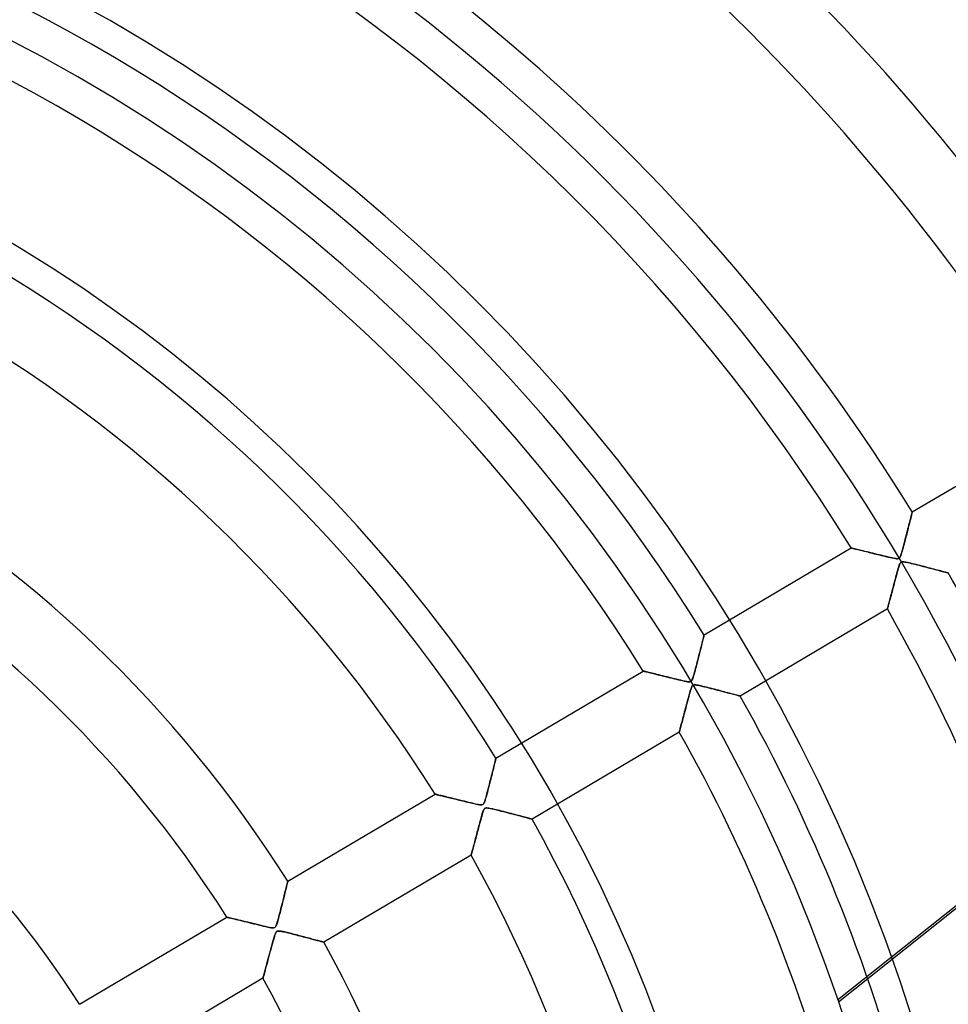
# Model space of a CAD drawing. Header units: millimetres. Extents: x -790 to 790, y -790 to 790.
# Tile 44 of 54: x 111 to 242, y 76 to 215. Entities that reach past the tile are written whole.
import ezdxf

# ---------------------------------------------------------------- set-up
doc = ezdxf.new("R2010")
doc.units = ezdxf.units.MM
doc.layers.add('HIDDEN', color=7, linetype='Continuous')
doc.layers.add('THICK', color=7, linetype='Continuous')

msp = doc.modelspace()

# ---------------------------------------------------------------- linework, layer by layer
at = {"layer": 'HIDDEN'}
for p, q in [((226, 76.84), (338.33, 166.42)), ((236.52, 145.69), (257.29, 157.97)), ((236.17, 144.26), (236.22, 144.47)), ((236.26, 144.62), (236.2, 144.4)), ((236.22, 144.47), (236.27, 144.66)), ((236.31, 144.83), (236.26, 144.62)), ((236.27, 144.66), (236.31, 144.84)), ((236.35, 145.02), (236.31, 144.83)), ((236.31, 144.84), (236.35, 145.01)), ((236.4, 145.19), (236.35, 145.02)), ((236.35, 145.01), (236.39, 145.16)), ((236.39, 145.16), (236.42, 145.29)), ((236.43, 145.33), (236.4, 145.19)), ((236.42, 145.29), (236.45, 145.41)), ((236.46, 145.46), (236.43, 145.33)), ((236.45, 145.41), (236.48, 145.51)), ((236.49, 145.56), (236.46, 145.46)), ((236.48, 145.51), (236.5, 145.59)), ((236.51, 145.63), (236.49, 145.56)), ((236.5, 145.59), (236.51, 145.64)), ((236.51, 145.64), (236.52, 145.68)), ((236.52, 145.67), (236.51, 145.63)), ((236.52, 145.69), (236.52, 145.67)), ((236.52, 145.68), (236.52, 145.69)), ((235.88, 143.13), (235.81, 142.85)), ((235.85, 143.02), (235.92, 143.3)), ((235.95, 143.4), (235.88, 143.13)), ((235.92, 143.3), (235.99, 143.56)), ((236.02, 143.67), (235.95, 143.4)), ((235.99, 143.56), (236.05, 143.8)), ((236.08, 143.92), (236.02, 143.67)), ((236.05, 143.8), (236.11, 144.04)), ((236.14, 144.17), (236.08, 143.92)), ((236.11, 144.04), (236.17, 144.26)), ((236.2, 144.4), (236.14, 144.17)), ((235.52, 141.71), (235.45, 141.43)), ((235.48, 141.55), (235.55, 141.84)), ((235.59, 142), (235.52, 141.71)), ((235.55, 141.84), (235.63, 142.14)), ((235.66, 142.28), (235.59, 142)), ((235.63, 142.14), (235.71, 142.44)), ((235.74, 142.56), (235.66, 142.28)), ((235.71, 142.44), (235.78, 142.74)), ((235.81, 142.85), (235.74, 142.56)), ((235.78, 142.74), (235.85, 143.02)), ((207.16, 128.33), (227.93, 140.61)), ((227.94, 140.6), (227.93, 140.61)), ((227.93, 140.61), (227.94, 140.6)), ((227.98, 140.59), (227.94, 140.6)), ((227.94, 140.6), (227.97, 140.6)), ((227.97, 140.6), (228.02, 140.58)), ((228.05, 140.58), (227.98, 140.59)), ((228.02, 140.58), (228.09, 140.57)), ((228.14, 140.55), (228.05, 140.58)), ((228.09, 140.57), (228.18, 140.55)), ((228.26, 140.53), (228.14, 140.55)), ((228.18, 140.55), (228.28, 140.52)), ((228.4, 140.49), (228.26, 140.53)), ((228.28, 140.52), (228.4, 140.49)), ((228.56, 140.45), (228.4, 140.49)), ((228.4, 140.49), (228.54, 140.46)), ((228.54, 140.46), (228.69, 140.42)), ((228.73, 140.41), (228.56, 140.45)), ((228.69, 140.42), (228.85, 140.38)), ((228.93, 140.36), (228.73, 140.41)), ((228.85, 140.38), (229.02, 140.34)), ((229.14, 140.31), (228.93, 140.36)), ((229.02, 140.34), (229.2, 140.29)), ((229.36, 140.25), (229.14, 140.31)), ((229.2, 140.29), (229.4, 140.24)), ((235.16, 140.38), (235.1, 140.14)), ((235.11, 140.2), (235.18, 140.45)), ((235.23, 140.63), (235.16, 140.38)), ((235.18, 140.45), (235.25, 140.71)), ((235.3, 140.89), (235.23, 140.63)), ((235.25, 140.71), (235.33, 140.98)), ((235.37, 141.16), (235.3, 140.89)), ((235.33, 140.98), (235.4, 141.26)), ((235.45, 141.43), (235.37, 141.16)), ((235.4, 141.26), (235.48, 141.55)), ((229.6, 140.2), (229.36, 140.25)), ((229.4, 140.24), (229.6, 140.2)), ((229.85, 140.13), (229.6, 140.2)), ((229.6, 140.2), (229.8, 140.14)), ((229.8, 140.14), (230.02, 140.09)), ((230.11, 140.07), (229.85, 140.13)), ((230.02, 140.09), (230.24, 140.04)), ((230.38, 140), (230.11, 140.07)), ((230.24, 140.04), (230.46, 139.98)), ((230.67, 139.93), (230.38, 140)), ((230.46, 139.98), (230.7, 139.92)), ((230.97, 139.86), (230.67, 139.93)), ((230.7, 139.92), (230.93, 139.86)), ((230.93, 139.86), (231.17, 139.8)), ((231.28, 139.78), (230.97, 139.86)), ((231.17, 139.8), (231.42, 139.74)), ((231.6, 139.7), (231.28, 139.78)), ((231.42, 139.74), (231.66, 139.68)), ((231.93, 139.62), (231.6, 139.7)), ((231.66, 139.68), (231.91, 139.62)), ((231.91, 139.62), (232.17, 139.56)), ((232.27, 139.53), (231.93, 139.62)), ((232.17, 139.56), (232.42, 139.5)), ((232.59, 139.45), (232.27, 139.53)), ((232.42, 139.5), (232.67, 139.43)), ((232.9, 139.38), (232.59, 139.45)), ((232.67, 139.43), (232.93, 139.37)), ((233.19, 139.31), (232.9, 139.38)), ((232.93, 139.37), (233.18, 139.31)), ((233.18, 139.31), (233.44, 139.25)), ((233.45, 139.25), (233.19, 139.31)), ((233.44, 139.25), (233.69, 139.2)), ((233.69, 139.2), (233.45, 139.25)), ((233.9, 139.15), (233.69, 139.2)), ((233.69, 139.2), (233.93, 139.15)), ((234.08, 139.12), (233.9, 139.15)), ((233.93, 139.15), (234.14, 139.11)), ((234.23, 139.1), (234.08, 139.12)), ((234.14, 139.11), (234.32, 139.09)), ((234.36, 139.09), (234.23, 139.1)), ((234.32, 139.09), (234.46, 139.09)), ((234.46, 139.09), (234.36, 139.09)), ((234.55, 139.1), (234.46, 139.09)), ((234.46, 139.09), (234.57, 139.1)), ((234.62, 139.12), (234.55, 139.1)), ((234.57, 139.1), (234.66, 139.15)), ((234.69, 139.17), (234.62, 139.12)), ((234.66, 139.15), (234.74, 139.21)), ((234.75, 139.23), (234.69, 139.17)), ((234.74, 139.21), (234.81, 139.31)), ((234.81, 139.31), (234.75, 139.23)), ((234.81, 139.31), (234.87, 139.44)), ((234.86, 139.42), (234.81, 139.31)), ((234.91, 139.56), (234.86, 139.42)), ((234.87, 139.44), (234.92, 139.59)), ((234.97, 139.73), (234.91, 139.56)), ((234.92, 139.59), (234.98, 139.77)), ((235.03, 139.92), (234.97, 139.73)), ((234.98, 139.77), (235.05, 139.97)), ((235.1, 140.14), (235.03, 139.92)), ((235.05, 139.97), (235.11, 140.2)), ((234.56, 137.73), (234.49, 137.49)), ((234.49, 137.48), (234.56, 137.72)), ((234.56, 137.72), (234.63, 137.96)), ((234.62, 137.93), (234.56, 137.73)), ((234.68, 138.1), (234.62, 137.93)), ((234.63, 137.96), (234.7, 138.16)), ((234.73, 138.24), (234.68, 138.1)), ((234.7, 138.16), (234.77, 138.33)), ((234.78, 138.36), (234.73, 138.24)), ((234.77, 138.33), (234.84, 138.46)), ((234.84, 138.46), (234.78, 138.36)), ((234.84, 138.46), (234.9, 138.54)), ((234.89, 138.53), (234.84, 138.46)), ((234.95, 138.58), (234.89, 138.53)), ((234.9, 138.54), (234.98, 138.6)), ((235.02, 138.62), (234.95, 138.58)), ((234.98, 138.6), (235.08, 138.63)), ((235.1, 138.64), (235.02, 138.62)), ((235.08, 138.63), (235.2, 138.65)), ((235.2, 138.65), (235.1, 138.64)), ((235.2, 138.65), (235.34, 138.64)), ((235.32, 138.64), (235.2, 138.65)), ((235.47, 138.62), (235.32, 138.64)), ((235.34, 138.64), (235.5, 138.62)), ((235.64, 138.59), (235.47, 138.62)), ((235.5, 138.62), (235.68, 138.59)), ((235.84, 138.55), (235.64, 138.59)), ((235.68, 138.59), (235.89, 138.54)), ((236.06, 138.5), (235.84, 138.55)), ((235.89, 138.54), (236.13, 138.49)), ((236.3, 138.45), (236.06, 138.5)), ((236.13, 138.49), (236.38, 138.43)), ((236.56, 138.39), (236.3, 138.45)), ((236.38, 138.43), (236.64, 138.37)), ((236.82, 138.32), (236.56, 138.39)), ((236.64, 138.37), (236.91, 138.3)), ((237.09, 138.26), (236.82, 138.32)), ((236.91, 138.3), (237.2, 138.23)), ((237.37, 138.19), (237.09, 138.26)), ((237.2, 138.23), (237.48, 138.16)), ((237.65, 138.12), (237.37, 138.19)), ((237.48, 138.16), (237.78, 138.08)), ((237.93, 138.04), (237.65, 138.12)), ((237.78, 138.08), (238.07, 138.01)), ((238.21, 137.97), (237.93, 138.04)), ((238.07, 138.01), (238.37, 137.93)), ((238.5, 137.9), (238.21, 137.97)), ((238.37, 137.93), (238.67, 137.85)), ((238.78, 137.82), (238.5, 137.9)), ((238.67, 137.85), (238.95, 137.78)), ((239.06, 137.75), (238.78, 137.82)), ((238.95, 137.78), (239.23, 137.71)), ((239.33, 137.68), (239.06, 137.75)), ((239.23, 137.71), (239.49, 137.64)), ((239.6, 137.61), (239.33, 137.68)), ((239.49, 137.64), (239.74, 137.57)), ((239.85, 137.54), (239.6, 137.61)), ((239.74, 137.57), (239.97, 137.51)), ((240.1, 137.48), (239.85, 137.54)), ((239.97, 137.51), (240.19, 137.46)), ((234.17, 136.32), (234.08, 135.98)), ((234.08, 135.96), (234.14, 136.21)), ((234.14, 136.21), (234.21, 136.47)), ((234.26, 136.64), (234.17, 136.32)), ((234.21, 136.47), (234.28, 136.72)), ((234.34, 136.95), (234.26, 136.64)), ((234.28, 136.72), (234.35, 136.97)), ((234.42, 137.23), (234.34, 136.95)), ((234.35, 136.97), (234.42, 137.23)), ((234.49, 137.49), (234.42, 137.23)), ((234.42, 137.23), (234.49, 137.48)), ((240.33, 137.42), (240.1, 137.48)), ((240.19, 137.46), (240.4, 137.4)), ((240.55, 137.36), (240.33, 137.42)), ((240.4, 137.4), (240.59, 137.35)), ((240.76, 137.31), (240.55, 137.36)), ((240.59, 137.35), (240.77, 137.3)), ((240.94, 137.26), (240.76, 137.31)), ((240.77, 137.3), (240.94, 137.26)), ((240.94, 137.26), (241.09, 137.22)), ((241.11, 137.21), (240.94, 137.26)), ((241.09, 137.22), (241.22, 137.18)), ((241.26, 137.17), (241.11, 137.21)), ((241.22, 137.18), (241.34, 137.15)), ((241.38, 137.14), (241.26, 137.17)), ((241.34, 137.15), (241.43, 137.13)), ((241.48, 137.11), (241.38, 137.14)), ((241.43, 137.13), (241.51, 137.11)), ((241.55, 137.1), (241.48, 137.11)), ((241.51, 137.11), (241.57, 137.09)), ((241.6, 137.08), (241.55, 137.1)), ((241.57, 137.09), (241.6, 137.08)), ((241.6, 137.08), (241.61, 137.08)), ((241.61, 137.08), (241.6, 137.08)), ((233.69, 134.52), (233.75, 134.75)), ((233.83, 135.02), (233.75, 134.73)), ((233.75, 134.75), (233.82, 134.99)), ((233.82, 134.99), (233.88, 135.23)), ((233.91, 135.33), (233.83, 135.02)), ((233.88, 135.23), (233.94, 135.47)), ((233.99, 135.65), (233.91, 135.33)), ((233.94, 135.47), (234.01, 135.72)), ((234.08, 135.98), (233.99, 135.65)), ((234.01, 135.72), (234.08, 135.96)), ((233.4, 133.42), (233.34, 133.2)), ((233.36, 133.27), (233.41, 133.46)), ((233.46, 133.66), (233.4, 133.42)), ((233.41, 133.46), (233.46, 133.66)), ((233.53, 133.91), (233.46, 133.66)), ((233.46, 133.66), (233.52, 133.86)), ((233.52, 133.86), (233.57, 134.08)), ((233.6, 134.17), (233.53, 133.91)), ((233.57, 134.08), (233.63, 134.3)), ((233.67, 134.44), (233.6, 134.17)), ((233.63, 134.3), (233.69, 134.52)), ((233.75, 134.73), (233.67, 134.44)), ((233.02, 132), (212.26, 119.72)), ((233.03, 132.05), (233.02, 132.01)), ((233.02, 132.01), (233.03, 132.04)), ((233.02, 132), (233.02, 132.01)), ((233.02, 132.01), (233.02, 132)), ((233.05, 132.12), (233.03, 132.05)), ((233.03, 132.04), (233.04, 132.09)), ((233.04, 132.09), (233.06, 132.16)), ((233.08, 132.21), (233.05, 132.12)), ((233.06, 132.16), (233.09, 132.25)), ((233.11, 132.33), (233.08, 132.21)), ((233.09, 132.25), (233.11, 132.35)), ((233.11, 132.35), (233.15, 132.47)), ((233.14, 132.46), (233.11, 132.33)), ((233.19, 132.62), (233.14, 132.46)), ((233.15, 132.47), (233.18, 132.6)), ((233.18, 132.6), (233.22, 132.75)), ((233.23, 132.8), (233.19, 132.62)), ((233.22, 132.75), (233.26, 132.91)), ((233.29, 132.99), (233.23, 132.8)), ((233.26, 132.91), (233.31, 133.08)), ((233.34, 133.2), (233.29, 132.99)), ((233.31, 133.08), (233.36, 133.27)), ((207.04, 127.83), (207, 127.67)), ((207.02, 127.75), (207.06, 127.89)), ((207.08, 127.98), (207.04, 127.83)), ((207.06, 127.89), (207.09, 128.02)), ((207.11, 128.1), (207.08, 127.98)), ((207.09, 128.02), (207.12, 128.13)), ((207.13, 128.2), (207.11, 128.1)), ((207.12, 128.13), (207.14, 128.21)), ((207.15, 128.27), (207.13, 128.2)), ((207.14, 128.21), (207.15, 128.28)), ((207.16, 128.31), (207.15, 128.27)), ((207.15, 128.28), (207.16, 128.31)), ((207.16, 128.33), (207.16, 128.31)), ((207.16, 128.31), (207.16, 128.33)), ((206.65, 126.27), (206.72, 126.53)), ((206.73, 126.59), (206.67, 126.34)), ((206.72, 126.53), (206.78, 126.77)), ((206.79, 126.83), (206.73, 126.59)), ((206.78, 126.77), (206.83, 126.99)), ((206.85, 127.06), (206.79, 126.83)), ((206.83, 126.99), (206.89, 127.2)), ((206.91, 127.28), (206.85, 127.06)), ((206.89, 127.2), (206.94, 127.4)), ((206.96, 127.48), (206.91, 127.28)), ((206.94, 127.4), (206.98, 127.58)), ((207, 127.67), (206.96, 127.48)), ((206.98, 127.58), (207.02, 127.75)), ((206.28, 124.8), (206.36, 125.12)), ((206.39, 125.24), (206.32, 124.96)), ((206.36, 125.12), (206.44, 125.43)), ((206.46, 125.52), (206.39, 125.24)), ((206.44, 125.43), (206.51, 125.72)), ((206.53, 125.8), (206.46, 125.52)), ((206.51, 125.72), (206.59, 126)), ((206.6, 126.07), (206.53, 125.8)), ((206.59, 126), (206.65, 126.27)), ((206.67, 126.34), (206.6, 126.07)), ((206.03, 123.85), (205.96, 123.58)), ((205.97, 123.59), (206.04, 123.88)), ((206.11, 124.12), (206.03, 123.85)), ((206.04, 123.88), (206.12, 124.18)), ((206.18, 124.4), (206.11, 124.12)), ((206.12, 124.18), (206.2, 124.49)), ((206.25, 124.68), (206.18, 124.4)), ((206.2, 124.49), (206.28, 124.8)), ((206.32, 124.96), (206.25, 124.68)), ((177.81, 110.96), (198.57, 123.24)), ((198.59, 123.24), (198.57, 123.24)), ((198.57, 123.24), (198.58, 123.24)), ((198.58, 123.24), (198.62, 123.23)), ((198.63, 123.23), (198.59, 123.24)), ((198.62, 123.23), (198.68, 123.22)), ((198.7, 123.21), (198.63, 123.23)), ((198.68, 123.22), (198.76, 123.2)), ((198.79, 123.19), (198.7, 123.21)), ((198.76, 123.2), (198.86, 123.17)), ((198.91, 123.16), (198.79, 123.19)), ((198.86, 123.17), (198.98, 123.15)), ((199.05, 123.13), (198.91, 123.16)), ((198.98, 123.15), (199.11, 123.11)), ((199.21, 123.09), (199.05, 123.13)), ((199.11, 123.11), (199.27, 123.07)), ((199.39, 123.04), (199.21, 123.09)), ((199.27, 123.07), (199.44, 123.03)), ((199.59, 123), (199.39, 123.04)), ((199.44, 123.03), (199.62, 122.99)), ((199.8, 122.94), (199.59, 123)), ((199.62, 122.99), (199.81, 122.94)), ((200.03, 122.89), (199.8, 122.94)), ((199.81, 122.94), (200.02, 122.89)), ((200.02, 122.89), (200.23, 122.84)), ((200.26, 122.83), (200.03, 122.89)), ((200.23, 122.84), (200.45, 122.78)), ((200.52, 122.77), (200.26, 122.83)), ((200.45, 122.78), (200.68, 122.73)), ((200.78, 122.7), (200.52, 122.77)), ((200.68, 122.73), (200.92, 122.67)), ((201.06, 122.63), (200.78, 122.7)), ((200.92, 122.67), (201.17, 122.61)), ((201.35, 122.56), (201.06, 122.63)), ((201.17, 122.61), (201.42, 122.54)), ((201.65, 122.49), (201.35, 122.56)), ((201.42, 122.54), (201.67, 122.48)), ((201.97, 122.41), (201.65, 122.49)), ((201.67, 122.48), (201.93, 122.42)), ((201.93, 122.42), (202.2, 122.35)), ((202.29, 122.33), (201.97, 122.41)), ((202.2, 122.35), (202.46, 122.29)), ((202.63, 122.25), (202.29, 122.33)), ((202.46, 122.29), (202.73, 122.22)), ((202.97, 122.16), (202.63, 122.25)), ((205.57, 122.23), (205.52, 122.09)), ((205.55, 122.18), (205.62, 122.35)), ((205.63, 122.4), (205.57, 122.23)), ((205.62, 122.35), (205.68, 122.56)), ((205.69, 122.6), (205.63, 122.4)), ((205.68, 122.56), (205.75, 122.79)), ((205.76, 122.82), (205.69, 122.6)), ((205.75, 122.79), (205.82, 123.04)), ((205.82, 123.06), (205.76, 122.82)), ((205.89, 123.32), (205.82, 123.06)), ((205.82, 123.04), (205.89, 123.31)), ((205.89, 123.31), (205.97, 123.59)), ((205.96, 123.58), (205.89, 123.32)), ((202.73, 122.22), (203.01, 122.15)), ((203.29, 122.08), (202.97, 122.16)), ((203.01, 122.15), (203.28, 122.09)), ((203.28, 122.09), (203.56, 122.02)), ((203.6, 122.01), (203.29, 122.08)), ((203.56, 122.02), (203.83, 121.95)), ((203.88, 121.94), (203.6, 122.01)), ((203.83, 121.95), (204.1, 121.89)), ((204.14, 121.88), (203.88, 121.94)), ((204.1, 121.89), (204.37, 121.83)), ((204.38, 121.83), (204.14, 121.88)), ((204.37, 121.83), (204.62, 121.78)), ((204.58, 121.79), (204.38, 121.83)), ((204.75, 121.76), (204.58, 121.79)), ((204.62, 121.78), (204.85, 121.74)), ((204.9, 121.74), (204.75, 121.76)), ((204.85, 121.74), (205.03, 121.73)), ((205.03, 121.73), (204.9, 121.74)), ((205.13, 121.73), (205.03, 121.73)), ((205.03, 121.73), (205.16, 121.73)), ((205.21, 121.75), (205.13, 121.73)), ((205.16, 121.73), (205.27, 121.76)), ((205.29, 121.77), (205.21, 121.75)), ((205.27, 121.76), (205.35, 121.82)), ((205.35, 121.82), (205.29, 121.77)), ((205.3, 120.65), (205.37, 120.86)), ((205.39, 120.91), (205.34, 120.77)), ((205.35, 121.82), (205.43, 121.91)), ((205.41, 121.88), (205.35, 121.82)), ((205.37, 120.86), (205.44, 121.02)), ((205.44, 121.02), (205.39, 120.91)), ((205.46, 121.97), (205.41, 121.88)), ((205.43, 121.91), (205.49, 122.03)), ((205.44, 121.02), (205.51, 121.14)), ((205.49, 121.11), (205.44, 121.02)), ((205.52, 122.09), (205.46, 121.97)), ((205.49, 122.03), (205.55, 122.18)), ((205.55, 121.18), (205.49, 121.11)), ((205.51, 121.14), (205.59, 121.22)), ((205.61, 121.23), (205.55, 121.18)), ((205.59, 121.22), (205.68, 121.26)), ((205.68, 121.26), (205.61, 121.23)), ((205.68, 121.26), (205.8, 121.29)), ((205.76, 121.28), (205.68, 121.26)), ((205.87, 121.29), (205.76, 121.28)), ((205.8, 121.29), (205.94, 121.29)), ((206, 121.28), (205.87, 121.29)), ((205.94, 121.29), (206.09, 121.27)), ((206.15, 121.26), (206, 121.28)), ((206.09, 121.27), (206.27, 121.24)), ((206.33, 121.23), (206.15, 121.26)), ((206.27, 121.24), (206.49, 121.2)), ((206.53, 121.19), (206.33, 121.23)), ((206.49, 121.2), (206.72, 121.14)), ((206.75, 121.14), (206.53, 121.19)), ((206.72, 121.14), (206.98, 121.08)), ((207, 121.08), (206.75, 121.14)), ((206.98, 121.08), (207.25, 121.02)), ((207.25, 121.02), (207, 121.08)), ((207.25, 121.02), (207.53, 120.95)), ((207.52, 120.95), (207.25, 121.02)), ((207.78, 120.89), (207.52, 120.95)), ((207.53, 120.95), (207.82, 120.88)), ((208.06, 120.82), (207.78, 120.89)), ((207.82, 120.88), (208.12, 120.8)), ((205, 119.64), (204.92, 119.33)), ((204.92, 119.32), (204.99, 119.59)), ((204.99, 119.59), (205.07, 119.87)), ((205.08, 119.92), (205, 119.64)), ((205.07, 119.87), (205.14, 120.14)), ((205.15, 120.18), (205.08, 119.92)), ((205.14, 120.14), (205.22, 120.4)), ((205.22, 120.41), (205.15, 120.18)), ((205.22, 120.4), (205.3, 120.65)), ((205.28, 120.6), (205.22, 120.41)), ((205.34, 120.77), (205.28, 120.6)), ((208.34, 120.75), (208.06, 120.82)), ((208.12, 120.8), (208.43, 120.72)), ((208.62, 120.67), (208.34, 120.75)), ((208.43, 120.72), (208.74, 120.64)), ((208.9, 120.6), (208.62, 120.67)), ((208.74, 120.64), (209.06, 120.56)), ((209.18, 120.53), (208.9, 120.6)), ((209.06, 120.56), (209.36, 120.48)), ((209.46, 120.45), (209.18, 120.53)), ((209.36, 120.48), (209.66, 120.4)), ((209.74, 120.38), (209.46, 120.45)), ((209.66, 120.4), (209.94, 120.33)), ((210.01, 120.31), (209.74, 120.38)), ((209.94, 120.33), (210.21, 120.26)), ((210.27, 120.24), (210.01, 120.31)), ((210.21, 120.26), (210.46, 120.19)), ((210.53, 120.18), (210.27, 120.24)), ((210.46, 120.19), (210.7, 120.13)), ((210.77, 120.11), (210.53, 120.18)), ((210.7, 120.13), (210.93, 120.07)), ((211, 120.05), (210.77, 120.11)), ((210.93, 120.07), (211.14, 120.02)), ((211.21, 120), (211, 120.05)), ((211.14, 120.02), (211.33, 119.96)), ((211.41, 119.94), (211.21, 120)), ((211.33, 119.96), (211.51, 119.92)), ((211.6, 119.89), (211.41, 119.94)), ((211.51, 119.92), (211.68, 119.87)), ((211.76, 119.85), (211.6, 119.89)), ((211.68, 119.87), (211.82, 119.83)), ((211.91, 119.81), (211.76, 119.85)), ((211.82, 119.83), (211.95, 119.8)), ((212.03, 119.78), (211.91, 119.81)), ((211.95, 119.8), (212.06, 119.77)), ((212.13, 119.75), (212.03, 119.78)), ((212.06, 119.77), (212.14, 119.75)), ((212.2, 119.73), (212.13, 119.75)), ((212.14, 119.75), (212.21, 119.73)), ((212.24, 119.72), (212.2, 119.73)), ((212.21, 119.73), (212.24, 119.72)), ((212.24, 119.72), (212.26, 119.72)), ((212.26, 119.72), (212.24, 119.72)), ((204.56, 117.98), (204.63, 118.24)), ((204.65, 118.34), (204.57, 118.01)), ((204.63, 118.24), (204.7, 118.51)), ((204.74, 118.67), (204.65, 118.34)), ((204.7, 118.51), (204.77, 118.78)), ((204.83, 119.01), (204.74, 118.67)), ((204.77, 118.78), (204.84, 119.05)), ((204.92, 119.33), (204.83, 119.01)), ((204.84, 119.05), (204.92, 119.32)), ((204.16, 116.51), (204.23, 116.74)), ((204.25, 116.83), (204.18, 116.57)), ((204.23, 116.74), (204.29, 116.97)), ((204.33, 117.11), (204.25, 116.83)), ((204.29, 116.97), (204.35, 117.22)), ((204.4, 117.4), (204.33, 117.11)), ((204.35, 117.22), (204.42, 117.47)), ((204.48, 117.7), (204.4, 117.4)), ((204.42, 117.47), (204.49, 117.72)), ((204.57, 118.01), (204.48, 117.7)), ((204.49, 117.72), (204.56, 117.98)), ((203.81, 115.18), (203.85, 115.33)), ((203.88, 115.45), (203.83, 115.27)), ((203.85, 115.33), (203.89, 115.5)), ((203.93, 115.65), (203.88, 115.45)), ((203.89, 115.5), (203.94, 115.68)), ((203.99, 115.86), (203.93, 115.65)), ((203.94, 115.68), (203.99, 115.87)), ((204.05, 116.08), (203.99, 115.86)), ((203.99, 115.87), (204.05, 116.07)), ((204.11, 116.32), (204.05, 116.08)), ((204.05, 116.07), (204.11, 116.29)), ((204.18, 116.57), (204.11, 116.32)), ((204.11, 116.29), (204.16, 116.51)), ((203.66, 114.64), (182.9, 102.36)), ((203.66, 114.64), (203.67, 114.65)), ((203.67, 114.65), (203.66, 114.64)), ((203.68, 114.69), (203.67, 114.65)), ((203.67, 114.65), (203.68, 114.68)), ((203.7, 114.76), (203.68, 114.69)), ((203.68, 114.68), (203.69, 114.74)), ((203.69, 114.74), (203.71, 114.82)), ((203.72, 114.85), (203.7, 114.76)), ((203.71, 114.82), (203.74, 114.92)), ((203.75, 114.97), (203.72, 114.85)), ((203.74, 114.92), (203.77, 115.04)), ((203.79, 115.11), (203.75, 114.97)), ((203.77, 115.04), (203.81, 115.18)), ((203.83, 115.27), (203.79, 115.11)), ((177.51, 109.76), (177.45, 109.54)), ((177.45, 109.51), (177.5, 109.73)), ((177.5, 109.73), (177.55, 109.94)), ((177.56, 109.96), (177.51, 109.76)), ((177.55, 109.94), (177.6, 110.12)), ((177.61, 110.16), (177.56, 109.96)), ((177.6, 110.12), (177.64, 110.29)), ((177.65, 110.33), (177.61, 110.16)), ((177.64, 110.29), (177.68, 110.44)), ((177.69, 110.49), (177.65, 110.33)), ((177.68, 110.44), (177.71, 110.57)), ((177.72, 110.63), (177.69, 110.49)), ((177.71, 110.57), (177.74, 110.69)), ((177.75, 110.75), (177.72, 110.63)), ((177.74, 110.69), (177.76, 110.79)), ((177.78, 110.84), (177.75, 110.75)), ((177.76, 110.79), (177.78, 110.86)), ((177.78, 110.86), (177.8, 110.92)), ((177.79, 110.91), (177.78, 110.84)), ((177.8, 110.95), (177.79, 110.91)), ((177.81, 110.96), (177.8, 110.95)), ((177.8, 110.95), (177.81, 110.96)), ((177.8, 110.92), (177.8, 110.95)), ((177.12, 108.19), (177.19, 108.48)), ((177.21, 108.55), (177.14, 108.28)), ((177.19, 108.48), (177.26, 108.76)), ((177.27, 108.81), (177.21, 108.55)), ((177.26, 108.76), (177.33, 109.03)), ((177.34, 109.06), (177.27, 108.81)), ((177.33, 109.03), (177.39, 109.28)), ((177.4, 109.3), (177.34, 109.06)), ((177.39, 109.28), (177.45, 109.51)), ((177.45, 109.54), (177.4, 109.3)), ((176.86, 107.19), (176.79, 106.92)), ((176.8, 106.93), (176.88, 107.26)), ((176.93, 107.46), (176.86, 107.19)), ((176.88, 107.26), (176.96, 107.58)), ((177, 107.74), (176.93, 107.46)), ((176.96, 107.58), (177.04, 107.89)), ((177.07, 108.01), (177, 107.74)), ((177.04, 107.89), (177.12, 108.19)), ((177.14, 108.28), (177.07, 108.01)), ((148.45, 93.6), (169.21, 105.88)), ((169.23, 105.88), (169.21, 105.88)), ((169.21, 105.88), (169.22, 105.88)), ((169.22, 105.88), (169.25, 105.87)), ((169.26, 105.87), (169.23, 105.88)), ((169.25, 105.87), (169.3, 105.86)), ((169.32, 105.86), (169.26, 105.87)), ((169.3, 105.86), (169.36, 105.85)), ((169.4, 105.84), (169.32, 105.86)), ((169.36, 105.85), (169.44, 105.83)), ((169.5, 105.81), (169.4, 105.84)), ((169.44, 105.83), (169.53, 105.8)), ((169.62, 105.78), (169.5, 105.81)), ((169.53, 105.8), (169.64, 105.78)), ((169.75, 105.75), (169.62, 105.78)), ((169.64, 105.78), (169.77, 105.75)), ((169.91, 105.71), (169.75, 105.75)), ((169.77, 105.75), (169.9, 105.71)), ((169.9, 105.71), (170.05, 105.68)), ((170.08, 105.67), (169.91, 105.71)), ((170.05, 105.68), (170.2, 105.64)), ((170.26, 105.63), (170.08, 105.67)), ((170.2, 105.64), (170.37, 105.6)), ((170.46, 105.58), (170.26, 105.63)), ((170.37, 105.6), (170.55, 105.56)), ((170.67, 105.53), (170.46, 105.58)), ((176.37, 105.33), (176.45, 105.61)), ((176.46, 105.65), (176.39, 105.42)), ((176.45, 105.61), (176.53, 105.93)), ((176.52, 105.89), (176.46, 105.65)), ((176.59, 106.14), (176.52, 105.89)), ((176.53, 105.93), (176.62, 106.26)), ((176.66, 106.4), (176.59, 106.14)), ((176.62, 106.26), (176.71, 106.6)), ((176.73, 106.66), (176.66, 106.4)), ((176.71, 106.6), (176.8, 106.93)), ((176.79, 106.92), (176.73, 106.66)), ((170.55, 105.56), (170.73, 105.51)), ((170.89, 105.47), (170.67, 105.53)), ((170.73, 105.51), (170.92, 105.47)), ((171.12, 105.42), (170.89, 105.47)), ((170.92, 105.47), (171.12, 105.42)), ((171.36, 105.36), (171.12, 105.42)), ((171.12, 105.42), (171.32, 105.37)), ((171.32, 105.37), (171.53, 105.32)), ((171.61, 105.3), (171.36, 105.36)), ((171.53, 105.32), (171.74, 105.26)), ((171.88, 105.23), (171.61, 105.3)), ((171.74, 105.26), (171.96, 105.21)), ((172.15, 105.16), (171.88, 105.23)), ((171.96, 105.21), (172.18, 105.16)), ((172.44, 105.09), (172.15, 105.16)), ((172.18, 105.16), (172.41, 105.1)), ((172.41, 105.1), (172.64, 105.04)), ((172.73, 105.02), (172.44, 105.09)), ((172.64, 105.04), (172.87, 104.99)), ((173.04, 104.95), (172.73, 105.02)), ((172.87, 104.99), (173.1, 104.93)), ((173.35, 104.87), (173.04, 104.95)), ((173.1, 104.93), (173.34, 104.87)), ((173.34, 104.87), (173.58, 104.81)), ((173.66, 104.79), (173.35, 104.87)), ((173.58, 104.81), (173.82, 104.75)), ((173.96, 104.72), (173.66, 104.79)), ((173.82, 104.75), (174.06, 104.7)), ((174.24, 104.65), (173.96, 104.72)), ((174.06, 104.7), (174.28, 104.64)), ((174.51, 104.59), (174.24, 104.65)), ((174.28, 104.64), (174.5, 104.59)), ((174.5, 104.59), (174.7, 104.55)), ((174.75, 104.53), (174.51, 104.59)), ((174.7, 104.55), (174.88, 104.5)), ((174.98, 104.48), (174.75, 104.53)), ((174.88, 104.5), (175.06, 104.47)), ((175.17, 104.44), (174.98, 104.48)), ((175.06, 104.47), (175.21, 104.43)), ((175.34, 104.41), (175.17, 104.44)), ((175.21, 104.43), (175.37, 104.41)), ((175.49, 104.39), (175.34, 104.41)), ((175.37, 104.41), (175.5, 104.38)), ((175.61, 104.37), (175.49, 104.39)), ((175.5, 104.38), (175.63, 104.37)), ((175.72, 104.37), (175.61, 104.37)), ((175.63, 104.37), (175.74, 104.37)), ((175.81, 104.38), (175.72, 104.37)), ((175.74, 104.37), (175.82, 104.38)), ((175.88, 104.39), (175.81, 104.38)), ((175.82, 104.38), (175.9, 104.4)), ((175.95, 104.42), (175.88, 104.39)), ((175.9, 104.4), (175.96, 104.43)), ((176.01, 104.47), (175.95, 104.42)), ((175.96, 104.43), (176.01, 104.47)), ((176.06, 104.54), (176.01, 104.47)), ((176.01, 104.47), (176.06, 104.53)), ((176.12, 104.62), (176.06, 104.54)), ((176.06, 104.53), (176.11, 104.61)), ((176.11, 104.61), (176.16, 104.72)), ((176.17, 104.73), (176.12, 104.62)), ((176.16, 104.72), (176.22, 104.88)), ((176.22, 104.87), (176.17, 104.73)), ((176.22, 104.88), (176.29, 105.09)), ((176.27, 105.03), (176.22, 104.87)), ((176.33, 105.21), (176.27, 105.03)), ((176.29, 105.09), (176.37, 105.33)), ((176.39, 105.42), (176.33, 105.21)), ((175.77, 102.72), (175.83, 102.91)), ((175.85, 103), (175.79, 102.78)), ((175.83, 102.91), (175.88, 103.08)), ((175.91, 103.19), (175.85, 103)), ((175.88, 103.08), (175.93, 103.23)), ((175.97, 103.36), (175.91, 103.19)), ((175.93, 103.23), (175.97, 103.38)), ((175.97, 103.38), (176.02, 103.51)), ((176.02, 103.49), (175.97, 103.36)), ((176.02, 103.51), (176.07, 103.62)), ((176.07, 103.61), (176.02, 103.49)), ((176.07, 103.62), (176.12, 103.72)), ((176.11, 103.7), (176.07, 103.61)), ((176.16, 103.78), (176.11, 103.7)), ((176.12, 103.72), (176.17, 103.79)), ((176.21, 103.84), (176.16, 103.78)), ((176.17, 103.79), (176.22, 103.85)), ((176.27, 103.88), (176.21, 103.84)), ((176.22, 103.85), (176.28, 103.88)), ((176.34, 103.91), (176.27, 103.88)), ((176.28, 103.88), (176.34, 103.91)), ((176.34, 103.91), (176.42, 103.93)), ((176.42, 103.93), (176.34, 103.91)), ((176.42, 103.93), (176.51, 103.93)), ((176.52, 103.93), (176.42, 103.93)), ((176.51, 103.93), (176.64, 103.92)), ((176.65, 103.92), (176.52, 103.93)), ((176.64, 103.92), (176.8, 103.9)), ((176.79, 103.9), (176.65, 103.92)), ((176.96, 103.87), (176.79, 103.9)), ((176.8, 103.9), (177.02, 103.86)), ((177.15, 103.83), (176.96, 103.87)), ((177.02, 103.86), (177.27, 103.81)), ((177.36, 103.79), (177.15, 103.83)), ((177.27, 103.81), (177.55, 103.74)), ((177.59, 103.73), (177.36, 103.79)), ((177.55, 103.74), (177.87, 103.67)), ((177.83, 103.68), (177.59, 103.73)), ((178.08, 103.61), (177.83, 103.68)), ((177.87, 103.67), (178.21, 103.58)), ((178.34, 103.55), (178.08, 103.61)), ((178.21, 103.58), (178.55, 103.5)), ((178.6, 103.48), (178.34, 103.55)), ((178.55, 103.5), (178.88, 103.41)), ((178.87, 103.42), (178.6, 103.48)), ((179.14, 103.35), (178.87, 103.42)), ((178.88, 103.41), (179.2, 103.33)), ((179.41, 103.28), (179.14, 103.35)), ((179.2, 103.33), (179.52, 103.25)), ((179.68, 103.21), (179.41, 103.28)), ((179.52, 103.25), (179.83, 103.17)), ((179.96, 103.14), (179.68, 103.21)), ((179.83, 103.17), (180.13, 103.09)), ((180.23, 103.06), (179.96, 103.14)), ((180.13, 103.09), (180.42, 103.01)), ((180.49, 102.99), (180.23, 103.06)), ((180.42, 103.01), (180.7, 102.94)), ((180.75, 102.93), (180.49, 102.99)), ((180.7, 102.94), (180.97, 102.87)), ((181, 102.86), (180.75, 102.93)), ((180.97, 102.87), (181.22, 102.8)), ((181.24, 102.8), (181, 102.86)), ((181.22, 102.8), (181.45, 102.74)), ((181.48, 102.73), (181.24, 102.8)), ((175.49, 101.69), (175.41, 101.38)), ((175.41, 101.38), (175.47, 101.61)), ((175.47, 101.61), (175.53, 101.85)), ((175.57, 101.99), (175.49, 101.69)), ((175.53, 101.85), (175.6, 102.09)), ((175.65, 102.27), (175.57, 101.99)), ((175.6, 102.09), (175.66, 102.31)), ((175.72, 102.54), (175.65, 102.27)), ((175.66, 102.31), (175.72, 102.53)), ((175.79, 102.78), (175.72, 102.54)), ((175.72, 102.53), (175.77, 102.72)), ((181.45, 102.74), (181.67, 102.68)), ((181.7, 102.68), (181.48, 102.73)), ((181.67, 102.68), (181.87, 102.63)), ((181.9, 102.62), (181.7, 102.68)), ((181.87, 102.63), (182.06, 102.58)), ((182.09, 102.57), (181.9, 102.62)), ((182.06, 102.58), (182.23, 102.54)), ((182.27, 102.52), (182.09, 102.57)), ((182.23, 102.54), (182.38, 102.5)), ((182.43, 102.48), (182.27, 102.52)), ((182.38, 102.5), (182.51, 102.46)), ((182.57, 102.44), (182.43, 102.48)), ((182.51, 102.46), (182.62, 102.43)), ((182.68, 102.41), (182.57, 102.44)), ((182.62, 102.43), (182.72, 102.4)), ((182.77, 102.39), (182.68, 102.41)), ((182.72, 102.4), (182.8, 102.38)), ((182.84, 102.37), (182.77, 102.39)), ((182.8, 102.38), (182.85, 102.37)), ((182.88, 102.36), (182.84, 102.37)), ((182.85, 102.37), (182.89, 102.36)), ((182.9, 102.36), (182.88, 102.36)), ((182.89, 102.36), (182.9, 102.36)), ((174.98, 99.79), (175.04, 100.01)), ((175.09, 100.2), (175.02, 99.92)), ((175.04, 100.01), (175.1, 100.23)), ((175.17, 100.48), (175.09, 100.2)), ((175.1, 100.23), (175.16, 100.45)), ((175.16, 100.45), (175.22, 100.68)), ((175.24, 100.77), (175.17, 100.48)), ((175.22, 100.68), (175.28, 100.91)), ((175.33, 101.07), (175.24, 100.77)), ((175.28, 100.91), (175.34, 101.14)), ((175.41, 101.38), (175.33, 101.07)), ((175.34, 101.14), (175.41, 101.38)), ((174.69, 98.72), (174.64, 98.51)), ((174.66, 98.6), (174.71, 98.78)), ((174.75, 98.94), (174.69, 98.72)), ((174.71, 98.78), (174.76, 98.97)), ((174.81, 99.17), (174.75, 98.94)), ((174.76, 98.97), (174.81, 99.17)), ((174.88, 99.41), (174.81, 99.17)), ((174.81, 99.17), (174.87, 99.37)), ((174.87, 99.37), (174.92, 99.58)), ((174.95, 99.66), (174.88, 99.41)), ((174.92, 99.58), (174.98, 99.79)), ((175.02, 99.92), (174.95, 99.66)), ((254.22, 98.95), (226.1, 76.52)), ((174.3, 97.27), (153.54, 84.99)), ((174.31, 97.29), (174.3, 97.27)), ((174.3, 97.27), (174.31, 97.28)), ((174.31, 97.31), (174.33, 97.36)), ((174.32, 97.32), (174.31, 97.29)), ((174.31, 97.28), (174.31, 97.31)), ((174.33, 97.38), (174.32, 97.32)), ((174.35, 97.46), (174.33, 97.38)), ((174.33, 97.36), (174.34, 97.42)), ((174.34, 97.42), (174.36, 97.5)), ((174.38, 97.55), (174.35, 97.46)), ((174.36, 97.5), (174.39, 97.59)), ((174.41, 97.67), (174.38, 97.55)), ((174.39, 97.59), (174.42, 97.7)), ((174.45, 97.81), (174.41, 97.67)), ((174.42, 97.7), (174.45, 97.82)), ((174.45, 97.82), (174.49, 97.96)), ((174.49, 97.96), (174.45, 97.81)), ((174.54, 98.13), (174.49, 97.96)), ((174.49, 97.96), (174.53, 98.1)), ((174.53, 98.1), (174.57, 98.26)), ((174.59, 98.32), (174.54, 98.13)), ((174.57, 98.26), (174.62, 98.43)), ((174.64, 98.51), (174.59, 98.32)), ((174.62, 98.43), (174.66, 98.6)), ((148.32, 93.07), (148.28, 92.94)), ((148.28, 92.93), (148.31, 93.06)), ((148.31, 93.06), (148.34, 93.18)), ((148.35, 93.19), (148.32, 93.07)), ((148.34, 93.18), (148.37, 93.29)), ((148.37, 93.3), (148.35, 93.19)), ((148.39, 93.39), (148.37, 93.3)), ((148.37, 93.29), (148.39, 93.38)), ((148.41, 93.46), (148.39, 93.39)), ((148.39, 93.38), (148.41, 93.46)), ((148.43, 93.52), (148.41, 93.46)), ((148.41, 93.46), (148.43, 93.52)), ((148.44, 93.56), (148.43, 93.52)), ((148.43, 93.52), (148.44, 93.56)), ((148.45, 93.6), (148.44, 93.59)), ((148.44, 93.59), (148.45, 93.6)), ((148.44, 93.59), (148.44, 93.56)), ((148.44, 93.56), (148.44, 93.59)), ((147.98, 91.7), (147.93, 91.49)), ((147.94, 91.55), (147.99, 91.75)), ((148.03, 91.9), (147.98, 91.7)), ((147.99, 91.75), (148.04, 91.95)), ((148.08, 92.1), (148.03, 91.9)), ((148.04, 91.95), (148.09, 92.14)), ((148.12, 92.29), (148.08, 92.1)), ((148.09, 92.14), (148.13, 92.31)), ((148.17, 92.47), (148.12, 92.29)), ((148.13, 92.31), (148.17, 92.48)), ((148.17, 92.48), (148.21, 92.64)), ((148.21, 92.63), (148.17, 92.47)), ((148.25, 92.79), (148.21, 92.63)), ((148.21, 92.64), (148.25, 92.79)), ((148.28, 92.94), (148.25, 92.79)), ((148.25, 92.79), (148.28, 92.93)), ((147.64, 90.36), (147.59, 90.13)), ((147.6, 90.17), (147.66, 90.42)), ((147.7, 90.59), (147.64, 90.36)), ((147.66, 90.42), (147.72, 90.66)), ((147.76, 90.82), (147.7, 90.59)), ((147.72, 90.66), (147.78, 90.89)), ((147.82, 91.05), (147.76, 90.82)), ((147.78, 90.89), (147.84, 91.12)), ((147.87, 91.27), (147.82, 91.05)), ((147.84, 91.12), (147.89, 91.34)), ((147.93, 91.49), (147.87, 91.27)), ((147.89, 91.34), (147.94, 91.55)), ((147.23, 88.77), (147.29, 88.98)), ((147.3, 89.01), (147.24, 88.79)), ((147.29, 88.98), (147.35, 89.21)), ((147.35, 89.22), (147.3, 89.01)), ((147.41, 89.44), (147.35, 89.22)), ((147.35, 89.21), (147.41, 89.44)), ((147.41, 89.44), (147.47, 89.68)), ((147.47, 89.67), (147.41, 89.44)), ((147.47, 89.68), (147.53, 89.92)), ((147.53, 89.9), (147.47, 89.67)), ((147.53, 89.92), (147.6, 90.17)), ((147.59, 90.13), (147.53, 89.9)), ((119.08, 76.23), (139.85, 88.52)), ((139.87, 88.51), (139.85, 88.52)), ((139.85, 88.52), (139.87, 88.51)), ((139.92, 88.5), (139.87, 88.51)), ((139.87, 88.51), (139.92, 88.5)), ((140, 88.48), (139.92, 88.5)), ((139.92, 88.5), (140.01, 88.48)), ((140.1, 88.46), (140, 88.48)), ((140.01, 88.48), (140.13, 88.45)), ((140.24, 88.42), (140.1, 88.46)), ((140.13, 88.45), (140.27, 88.42)), ((140.4, 88.39), (140.24, 88.42)), ((140.27, 88.42), (140.45, 88.37)), ((140.58, 88.34), (140.4, 88.39)), ((140.45, 88.37), (140.65, 88.32)), ((140.79, 88.29), (140.58, 88.34)), ((140.65, 88.32), (140.88, 88.27)), ((141.02, 88.24), (140.79, 88.29)), ((140.88, 88.27), (141.13, 88.21)), ((141.27, 88.18), (141.02, 88.24)), ((141.13, 88.21), (141.39, 88.14)), ((141.54, 88.11), (141.27, 88.18)), ((141.39, 88.14), (141.67, 88.08)), ((141.83, 88.04), (141.54, 88.11)), ((141.67, 88.08), (141.97, 88)), ((142.14, 87.96), (141.83, 88.04)), ((141.97, 88), (142.28, 87.93)), ((142.47, 87.88), (142.14, 87.96)), ((142.28, 87.93), (142.6, 87.85)), ((142.81, 87.8), (142.47, 87.88)), ((142.6, 87.85), (142.93, 87.77)), ((143.17, 87.71), (142.81, 87.8)), ((142.93, 87.77), (143.27, 87.69)), ((143.54, 87.62), (143.17, 87.71)), ((143.27, 87.69), (143.62, 87.6)), ((143.92, 87.53), (143.54, 87.62)), ((143.62, 87.6), (143.97, 87.52)), ((144.3, 87.44), (143.92, 87.53)), ((143.97, 87.52), (144.33, 87.43)), ((146.88, 87.55), (146.84, 87.42)), ((146.86, 87.49), (146.91, 87.63)), ((146.93, 87.69), (146.88, 87.55)), ((146.91, 87.63), (146.95, 87.76)), ((146.98, 87.84), (146.93, 87.69)), ((146.95, 87.76), (146.99, 87.89)), ((147.03, 88.01), (146.98, 87.84)), ((146.99, 87.89), (147.03, 88.04)), ((147.03, 88.04), (147.08, 88.2)), ((147.08, 88.19), (147.03, 88.01)), ((147.13, 88.39), (147.08, 88.19)), ((147.08, 88.2), (147.13, 88.38)), ((147.19, 88.59), (147.13, 88.39)), ((147.13, 88.38), (147.18, 88.57)), ((147.18, 88.57), (147.23, 88.77)), ((147.24, 88.79), (147.19, 88.59)), ((144.67, 87.35), (144.3, 87.44)), ((144.33, 87.43), (144.69, 87.34)), ((145.01, 87.26), (144.67, 87.35)), ((144.69, 87.34), (145.03, 87.26)), ((145.32, 87.19), (145.01, 87.26)), ((145.03, 87.26), (145.35, 87.19)), ((145.6, 87.13), (145.32, 87.19)), ((145.35, 87.19), (145.63, 87.12)), ((145.84, 87.08), (145.6, 87.13)), ((145.63, 87.12), (145.88, 87.07)), ((146.04, 87.04), (145.84, 87.08)), ((145.88, 87.07), (146.09, 87.03)), ((146.21, 87.02), (146.04, 87.04)), ((146.09, 87.03), (146.26, 87.01)), ((146.34, 87.01), (146.21, 87.02)), ((146.26, 87.01), (146.39, 87.01)), ((146.45, 87.02), (146.34, 87.01)), ((146.39, 87.01), (146.49, 87.02)), ((146.54, 87.04), (146.45, 87.02)), ((146.49, 87.02), (146.58, 87.05)), ((146.61, 87.07), (146.54, 87.04)), ((146.58, 87.05), (146.64, 87.1)), ((146.67, 87.13), (146.61, 87.07)), ((146.69, 86.2), (146.63, 86.04)), ((146.64, 87.1), (146.7, 87.16)), ((146.65, 86.09), (146.71, 86.25)), ((146.73, 87.21), (146.67, 87.13)), ((146.75, 86.32), (146.69, 86.2)), ((146.7, 87.16), (146.76, 87.25)), ((146.71, 86.25), (146.77, 86.37)), ((146.79, 87.31), (146.73, 87.21)), ((146.81, 86.41), (146.75, 86.32)), ((146.76, 87.25), (146.81, 87.36)), ((146.77, 86.37), (146.83, 86.45)), ((146.84, 87.42), (146.79, 87.31)), ((146.81, 87.36), (146.86, 87.49)), ((146.87, 86.48), (146.81, 86.41)), ((146.83, 86.45), (146.9, 86.51)), ((146.93, 86.53), (146.87, 86.48)), ((146.9, 86.51), (146.97, 86.55)), ((147.01, 86.56), (146.93, 86.53)), ((146.97, 86.55), (147.06, 86.57)), ((147.11, 86.57), (147.01, 86.56)), ((147.06, 86.57), (147.16, 86.57)), ((147.22, 86.57), (147.11, 86.57)), ((147.16, 86.57), (147.29, 86.56)), ((147.35, 86.56), (147.22, 86.57)), ((147.29, 86.56), (147.42, 86.55)), ((147.48, 86.54), (147.35, 86.56)), ((147.42, 86.55), (147.56, 86.52)), ((147.62, 86.51), (147.48, 86.54)), ((147.56, 86.52), (147.69, 86.5)), ((147.78, 86.48), (147.62, 86.51)), ((147.69, 86.5), (147.83, 86.47)), ((147.96, 86.44), (147.78, 86.48)), ((147.83, 86.47), (147.98, 86.44)), ((148.14, 86.4), (147.96, 86.44)), ((147.98, 86.44), (148.15, 86.4)), ((148.34, 86.35), (148.14, 86.4)), ((148.15, 86.4), (148.32, 86.35)), ((148.32, 86.35), (148.52, 86.31)), ((148.54, 86.3), (148.34, 86.35)), ((148.52, 86.31), (148.72, 86.26)), ((148.74, 86.25), (148.54, 86.3)), ((148.72, 86.26), (148.93, 86.2)), ((148.96, 86.2), (148.74, 86.25)), ((148.93, 86.2), (149.16, 86.15)), ((149.17, 86.14), (148.96, 86.2)), ((149.16, 86.15), (149.39, 86.09)), ((149.4, 86.09), (149.17, 86.14)), ((146.24, 84.72), (146.34, 85.05)), ((146.33, 85.03), (146.24, 84.7)), ((146.42, 85.34), (146.33, 85.03)), ((146.34, 85.05), (146.42, 85.37)), ((146.42, 85.37), (146.5, 85.65)), ((146.5, 85.62), (146.42, 85.34)), ((146.5, 85.65), (146.58, 85.89)), ((146.57, 85.85), (146.5, 85.62)), ((146.63, 86.04), (146.57, 85.85)), ((146.58, 85.89), (146.65, 86.09)), ((149.39, 86.09), (149.63, 86.03)), ((149.62, 86.03), (149.4, 86.09)), ((149.85, 85.97), (149.62, 86.03)), ((149.63, 86.03), (149.87, 85.96)), ((150.08, 85.91), (149.85, 85.97)), ((149.87, 85.96), (150.12, 85.9)), ((150.31, 85.85), (150.08, 85.91)), ((150.12, 85.9), (150.37, 85.84)), ((150.54, 85.79), (150.31, 85.85)), ((150.37, 85.84), (150.61, 85.77)), ((150.77, 85.73), (150.54, 85.79)), ((150.61, 85.77), (150.84, 85.71)), ((151, 85.67), (150.77, 85.73)), ((150.84, 85.71), (151.07, 85.65)), ((151.22, 85.61), (151, 85.67)), ((151.07, 85.65), (151.29, 85.59)), ((151.44, 85.55), (151.22, 85.61)), ((151.29, 85.59), (151.5, 85.54)), ((151.65, 85.5), (151.44, 85.55)), ((151.5, 85.54), (151.7, 85.48)), ((151.85, 85.44), (151.65, 85.5)), ((151.7, 85.48), (151.9, 85.43)), ((152.04, 85.39), (151.85, 85.44)), ((151.9, 85.43), (152.08, 85.38)), ((152.23, 85.34), (152.04, 85.39)), ((152.08, 85.38), (152.26, 85.34)), ((152.41, 85.3), (152.23, 85.34)), ((152.26, 85.34), (152.42, 85.29)), ((152.58, 85.25), (152.41, 85.3)), ((152.42, 85.29), (152.58, 85.25)), ((152.58, 85.25), (152.73, 85.21)), ((152.73, 85.21), (152.58, 85.25)), ((152.73, 85.21), (152.87, 85.17)), ((152.88, 85.17), (152.73, 85.21)), ((152.87, 85.17), (153, 85.14)), ((153.01, 85.13), (152.88, 85.17)), ((153, 85.14), (153.12, 85.1)), ((153.13, 85.1), (153.01, 85.13)), ((153.12, 85.1), (153.23, 85.08)), ((153.24, 85.07), (153.13, 85.1)), ((153.23, 85.08), (153.32, 85.05)), ((153.33, 85.05), (153.24, 85.07)), ((153.32, 85.05), (153.39, 85.03)), ((153.4, 85.03), (153.33, 85.05)), ((153.39, 85.03), (153.46, 85.01)), ((153.46, 85.01), (153.4, 85.03)), ((153.46, 85.01), (153.5, 85)), ((153.5, 85), (153.46, 85.01)), ((153.5, 85), (153.53, 84.99)), ((153.53, 84.99), (153.5, 85)), ((153.53, 84.99), (153.54, 84.99)), ((153.54, 84.99), (153.53, 84.99)), ((145.93, 83.57), (145.83, 83.2)), ((145.86, 83.3), (145.95, 83.65)), ((146.03, 83.95), (145.93, 83.57)), ((145.95, 83.65), (146.05, 84)), ((146.14, 84.33), (146.03, 83.95)), ((146.05, 84), (146.15, 84.36)), ((146.24, 84.7), (146.14, 84.33)), ((146.15, 84.36), (146.24, 84.72)), ((145.43, 81.72), (145.51, 82.01)), ((145.56, 82.19), (145.48, 81.88)), ((145.51, 82.01), (145.6, 82.32)), ((145.65, 82.51), (145.56, 82.19)), ((145.6, 82.32), (145.68, 82.64)), ((145.74, 82.85), (145.65, 82.51)), ((145.68, 82.64), (145.77, 82.97)), ((145.83, 83.2), (145.74, 82.85)), ((145.77, 82.97), (145.86, 83.3)), ((145.14, 80.63), (145.09, 80.45)), ((145.1, 80.51), (145.16, 80.71)), ((145.19, 80.84), (145.14, 80.63)), ((145.16, 80.71), (145.22, 80.93)), ((145.26, 81.06), (145.19, 80.84)), ((145.22, 80.93), (145.29, 81.18)), ((145.32, 81.32), (145.26, 81.06)), ((145.29, 81.18), (145.36, 81.44)), ((145.4, 81.59), (145.32, 81.32)), ((145.36, 81.44), (145.43, 81.72)), ((145.48, 81.88), (145.4, 81.59)), ((144.94, 79.91), (124.17, 67.62)), ((144.94, 79.91), (144.95, 79.93)), ((144.95, 79.93), (144.94, 79.91)), ((144.95, 79.93), (144.96, 79.98)), ((144.96, 79.97), (144.95, 79.93)), ((144.96, 79.98), (144.98, 80.06)), ((144.98, 80.05), (144.96, 79.97)), ((144.98, 80.06), (145.02, 80.18)), ((145.01, 80.16), (144.98, 80.05)), ((145.05, 80.29), (145.01, 80.16)), ((145.02, 80.18), (145.06, 80.33)), ((145.09, 80.45), (145.05, 80.29)), ((145.06, 80.33), (145.1, 80.51))]:
    msp.add_line(p, q, dxfattribs=at)
for radius, start, end in [(732, 0, 180.00002), (682, 0, 180.00002), (677, 0, 180.00002), (625, 0, 179.99998), (620, 0, 179.99998), (404.21, 31.3088, 64.5564), (380.09, 31.3537, 64.827), (370.11, 31.3741, 64.9493), (345.99, 31.4281, 65.2742), (336.01, 31.4526, 65.4224), (311.89, 31.5186, 65.8197), (301.91, 31.5489, 66.0027), (267.81, 31.6698, 88.9302), (277.79, 31.6313, 66.4998), (243.69, 31.7757, 88.8243), (238.7, 0, 180), (233.71, 31.8259, 88.7741), (213.75, 270, 90), (209.59, 31.967, 88.633), (199.61, 32.0353, 88.5647), (175.49, 32.2327, 88.3673), (165.51, 32.3311, 88.2688), (141.39, 32.6266, 87.9734), (277.79, 21.5871, 29.5687), (267.81, 0, 29.5302), (243.69, 0, 29.4243), (233.71, 0, 29.3741), (209.59, 0, 29.233), (199.61, 0, 29.1646), (175.49, 0, 28.9673), (165.51, 0, 28.8689)]:
    msp.add_arc((0, 0), radius, start, end, dxfattribs=at)
at = {"layer": 'THICK'}
for radius, start, end in [(677.5, 0, 180.00002), (619.99, 0, 179.99998), (272.8, 0, 90), (247.85, 270, 90)]:
    msp.add_arc((0, 0), radius, start, end, dxfattribs=at)

doc.saveas('drawing.dxf')
